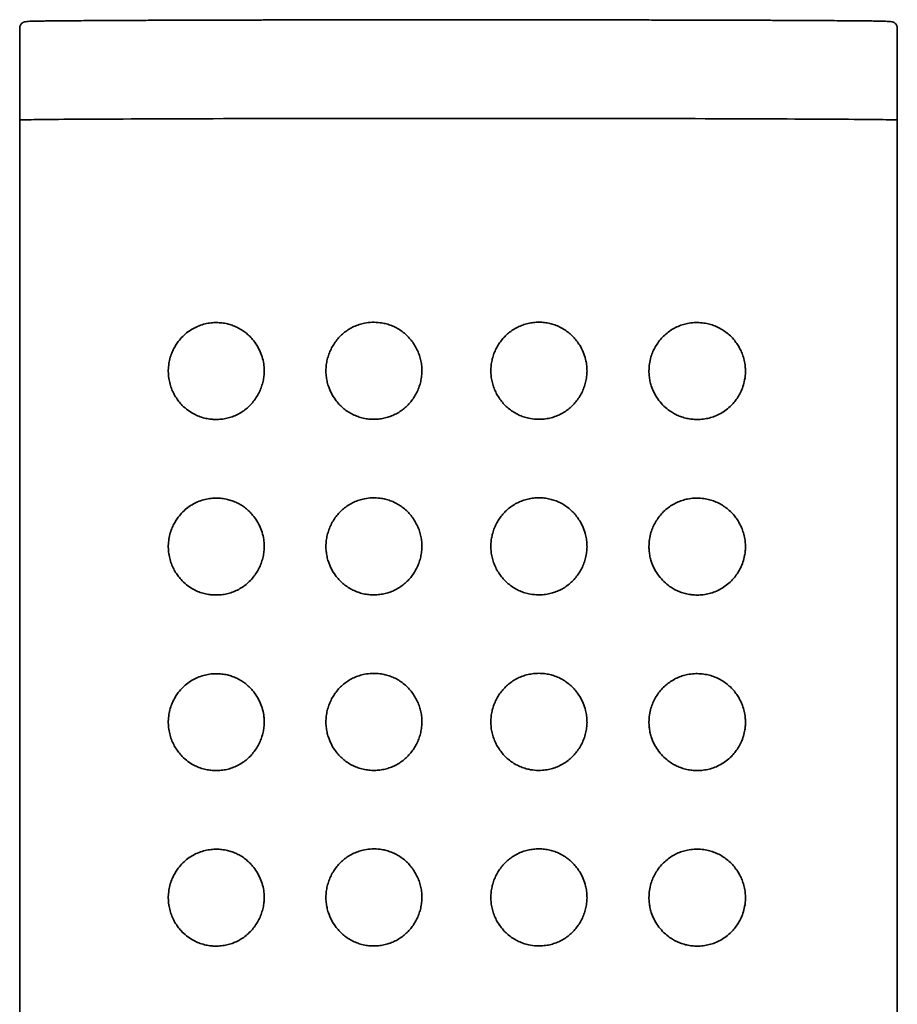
# Model space of a CAD drawing. Header units: millimetres. Extents: x 8 to 956, y 12 to 1992.
# Tile 25 of 26: x 552 to 577, y 1964 to 1992. Entities that reach past the tile are written whole.
import ezdxf

# ---------------------------------------------------------------- set-up
doc = ezdxf.new("R2010")
doc.units = ezdxf.units.MM

msp = doc.modelspace()

# ---------------------------------------------------------------- linework, layer by layer
at = {"color": 7, "linetype": 'Continuous', "lineweight": 35}
for p, q in [((564.119, 1991.846), (563.981, 1991.846)), ((564.119, 1991.846), (564.064, 1991.846)), ((551.68, 1991.6), (551.68, 1989.606)), ((576.68, 1989.606), (576.68, 1991.6)), ((551.68, 1989.6), (551.68, 1988.987)), ((551.68, 1989.6), (551.68, 1805)), ((576.68, 1988.987), (576.68, 1989.6)), ((576.68, 1805), (576.68, 1989.6)), ((576.679, 1988.987), (576.68, 1988.987))]:
    msp.add_line(p, q, dxfattribs=at)
at = {"color": 7, "linetype": 'Continuous', "lineweight": 35, "flags": 128}
msp.add_lwpolyline([(551.68, 1988.987), (551.68, 1988.987), (551.688, 1988.988), (551.705, 1988.99), (551.732, 1988.991), (551.769, 1988.992), (551.815, 1988.994), (551.871, 1988.995), (551.935, 1988.996), (552.01, 1988.998), (552.093, 1988.999), (552.186, 1989), (552.288, 1989.001), (552.4, 1989.003), (552.52, 1989.004), (552.649, 1989.005), (552.787, 1989.006), (552.934, 1989.008), (553.089, 1989.009), (553.253, 1989.01), (553.425, 1989.011), (553.606, 1989.012), (553.794, 1989.013), (553.991, 1989.014), (554.195, 1989.015), (554.407, 1989.016), (554.626, 1989.017), (554.853, 1989.018), (555.087, 1989.019), (555.328, 1989.02), (555.576, 1989.021), (555.83, 1989.022), (556.091, 1989.023), (556.357, 1989.024), (556.63, 1989.025), (556.909, 1989.025), (557.193, 1989.026), (557.483, 1989.027), (557.777, 1989.028), (558.077, 1989.028), (558.381, 1989.029), (558.69, 1989.029), (559.003, 1989.03), (559.32, 1989.031), (559.64, 1989.031), (559.964, 1989.031), (560.292, 1989.032), (560.622, 1989.032), (560.955, 1989.033), (561.29, 1989.033), (561.628, 1989.033), (561.968, 1989.034), (562.309, 1989.034), (562.652, 1989.034), (562.996, 1989.034), (563.34, 1989.034), (563.686, 1989.034), (564.032, 1989.034), (564.378, 1989.034), (564.724, 1989.034), (565.069, 1989.034), (565.414, 1989.034), (565.758, 1989.034), (566.1, 1989.034), (566.441, 1989.033), (566.781, 1989.033), (567.118, 1989.033), (567.453, 1989.033), (567.786, 1989.032), (568.116, 1989.032), (568.442, 1989.031), (568.766, 1989.031), (569.086, 1989.03), (569.402, 1989.03), (569.715, 1989.029), (570.023, 1989.029), (570.326, 1989.028), (570.625, 1989.027), (570.919, 1989.027), (571.208, 1989.026), (571.491, 1989.025), (571.769, 1989.025), (572.041, 1989.024), (572.307, 1989.023), (572.567, 1989.022), (572.82, 1989.021), (573.067, 1989.02), (573.307, 1989.019), (573.539, 1989.018), (573.765, 1989.017), (573.984, 1989.016), (574.194, 1989.015), (574.398, 1989.014), (574.593, 1989.013), (574.78, 1989.012), (574.96, 1989.011), (575.131, 1989.01), (575.293, 1989.009), (575.447, 1989.007), (575.593, 1989.006), (575.729, 1989.005), (575.857, 1989.004), (575.976, 1989.002), (576.086, 1989.001), (576.187, 1989), (576.278, 1988.999), (576.361, 1988.997), (576.434, 1988.996), (576.497, 1988.995), (576.551, 1988.994), (576.596, 1988.992), (576.631, 1988.991), (576.657, 1988.99), (576.673, 1988.988), (576.679, 1988.987)], dxfattribs=at)
at = {"color": 7, "linetype": 'Continuous', "lineweight": 35}
for points, knots in [([(563.981, 1991.842), (563.829, 1991.842), (563.534, 1991.842), (563.101, 1991.842), (562.691, 1991.841), (562.302, 1991.841), (561.936, 1991.841), (561.573, 1991.841), (561.217, 1991.84), (560.87, 1991.84), (560.553, 1991.84), (560.279, 1991.839), (560.043, 1991.839), (559.842, 1991.839), (559.653, 1991.839), (559.469, 1991.838), (559.286, 1991.838), (559.019, 1991.838), (558.67, 1991.837), (558.2, 1991.836), (557.694, 1991.835), (557.16, 1991.833), (556.644, 1991.832), (556.147, 1991.831), (555.673, 1991.829), (555.221, 1991.827), (554.793, 1991.825), (554.39, 1991.823), (554.014, 1991.821), (553.665, 1991.819), (553.344, 1991.817), (553.051, 1991.815), (552.787, 1991.813), (552.562, 1991.811), (552.371, 1991.808), (552.212, 1991.806), (552.081, 1991.804), (551.969, 1991.8), (551.88, 1991.794), (551.827, 1991.786), (551.802, 1991.78), (551.788, 1991.774), (551.769, 1991.765), (551.748, 1991.75), (551.725, 1991.728), (551.704, 1991.696), (551.684, 1991.654), (551.681, 1991.617), (551.679, 1991.599)], [0, 0, 0, 0, 0.023568, 0.046067, 0.067496, 0.087857, 0.107149, 0.125372, 0.145478, 0.164099, 0.181236, 0.196888, 0.209005, 0.220053, 0.230319, 0.240593, 0.250922, 0.261307, 0.286002, 0.311003, 0.343927, 0.377121, 0.410315, 0.443508, 0.476702, 0.509895, 0.543089, 0.576282, 0.609476, 0.642671, 0.675866, 0.709061, 0.742379, 0.776242, 0.80635, 0.836903, 0.867788, 0.898503, 0.929004, 0.95931, 0.966847, 0.973812, 0.97992, 0.985208, 0.989736, 0.993596, 0.996941, 1, 1, 1, 1]), ([(564.064, 1991.846), (564.059, 1991.846), (564.032, 1991.846), (564.004, 1991.846), (563.981, 1991.846)], [0, 0, 0, 0, 0.163477, 1, 1, 1, 1]), ([(576.68, 1991.599), (576.679, 1991.608), (576.679, 1991.626), (576.671, 1991.661), (576.656, 1991.697), (576.633, 1991.728), (576.608, 1991.752), (576.583, 1991.768), (576.56, 1991.778), (576.544, 1991.782), (576.507, 1991.789), (576.446, 1991.796), (576.347, 1991.801), (576.23, 1991.805), (576.089, 1991.807), (575.915, 1991.809), (575.709, 1991.812), (575.469, 1991.814), (575.193, 1991.816), (574.889, 1991.818), (574.556, 1991.82), (574.196, 1991.822), (573.809, 1991.824), (573.396, 1991.826), (572.958, 1991.828), (572.497, 1991.83), (572.013, 1991.831), (571.508, 1991.833), (570.984, 1991.834), (570.443, 1991.835), (569.893, 1991.836), (569.339, 1991.838), (568.896, 1991.838), (568.564, 1991.839), (568.342, 1991.839), (568.106, 1991.839), (567.844, 1991.84), (567.551, 1991.84), (567.226, 1991.84), (566.87, 1991.841), (566.482, 1991.841), (566.065, 1991.841), (565.619, 1991.841), (565.146, 1991.842), (564.642, 1991.842), (564.297, 1991.842), (564.119, 1991.842)], [0, 0, 0, 0, 0.0015069, 0.0030767, 0.0065627, 0.0107381, 0.0157591, 0.0232152, 0.0321734, 0.0425333, 0.053062, 0.08548, 0.1135794, 0.1408963, 0.1724566, 0.20343, 0.233941, 0.2673602, 0.3002415, 0.3330015, 0.3657611, 0.3985203, 0.4312791, 0.4640375, 0.4967957, 0.5295538, 0.5623121, 0.5950705, 0.6278291, 0.6605878, 0.6930804, 0.7244289, 0.755288, 0.7672782, 0.7791928, 0.791713, 0.8056954, 0.8214371, 0.8386975, 0.8574764, 0.8777739, 0.8995899, 0.9224946, 0.9468644, 0.9726994, 1, 1, 1, 1]), ([(557.192, 1980.461), (557.148, 1980.465), (557.05, 1980.474), (556.901, 1980.507), (556.747, 1980.56), (556.588, 1980.639), (556.427, 1980.748), (556.289, 1980.878), (556.182, 1981.009), (556.101, 1981.133), (556.03, 1981.271), (555.972, 1981.424), (555.93, 1981.594), (555.91, 1981.775), (555.914, 1981.961), (555.944, 1982.143), (555.992, 1982.305), (556.053, 1982.446), (556.12, 1982.568), (556.209, 1982.698), (556.325, 1982.83), (556.47, 1982.955), (556.625, 1983.055), (556.789, 1983.131), (556.958, 1983.184), (557.124, 1983.213), (557.286, 1983.221), (557.441, 1983.212), (557.59, 1983.186), (557.732, 1983.145), (557.866, 1983.089), (557.993, 1983.02), (558.111, 1982.938), (558.218, 1982.845), (558.33, 1982.726), (558.439, 1982.575), (558.535, 1982.392), (558.603, 1982.197), (558.638, 1982.012), (558.647, 1981.844), (558.639, 1981.696), (558.615, 1981.545), (558.572, 1981.394), (558.512, 1981.246), (558.434, 1981.102), (558.337, 1980.966), (558.223, 1980.839), (558.095, 1980.729), (557.956, 1980.636), (557.808, 1980.563), (557.656, 1980.509), (557.501, 1980.474), (557.346, 1980.457), (557.244, 1980.46), (557.192, 1980.461)], [0, 0, 0, 0, 0.016841, 0.037532, 0.058272, 0.078956, 0.10493, 0.130894, 0.147965, 0.16508, 0.182133, 0.200452, 0.218759, 0.238285, 0.257807, 0.277249, 0.296706, 0.31242, 0.328188, 0.343919, 0.367219, 0.390629, 0.413956, 0.436452, 0.459019, 0.481521, 0.500898, 0.520317, 0.539686, 0.557021, 0.574395, 0.59172, 0.607903, 0.624127, 0.640305, 0.662725, 0.685139, 0.706886, 0.728625, 0.744212, 0.759858, 0.775447, 0.792417, 0.809458, 0.826438, 0.845366, 0.864373, 0.883309, 0.90278, 0.922326, 0.941813, 0.961188, 0.980615, 1, 1, 1, 1]), ([(561.749, 1980.463), (561.695, 1980.466), (561.587, 1980.471), (561.43, 1980.502), (561.279, 1980.55), (561.138, 1980.614), (561.005, 1980.694), (560.882, 1980.788), (560.771, 1980.896), (560.659, 1981.033), (560.554, 1981.203), (560.477, 1981.385), (560.431, 1981.554), (560.408, 1981.702), (560.4, 1981.855), (560.41, 1982.011), (560.439, 1982.168), (560.484, 1982.319), (560.546, 1982.464), (560.623, 1982.599), (560.713, 1982.726), (560.817, 1982.841), (560.933, 1982.943), (561.061, 1983.033), (561.199, 1983.106), (561.346, 1983.163), (561.52, 1983.209), (561.722, 1983.232), (561.923, 1983.223), (562.095, 1983.191), (562.238, 1983.148), (562.378, 1983.089), (562.512, 1983.011), (562.639, 1982.917), (562.754, 1982.81), (562.855, 1982.69), (562.942, 1982.56), (563.014, 1982.422), (563.07, 1982.278), (563.11, 1982.129), (563.134, 1981.975), (563.139, 1981.818), (563.127, 1981.66), (563.097, 1981.505), (563.049, 1981.356), (562.986, 1981.214), (562.909, 1981.081), (562.819, 1980.958), (562.718, 1980.847), (562.604, 1980.747), (562.478, 1980.659), (562.343, 1980.586), (562.2, 1980.529), (562.052, 1980.49), (561.901, 1980.466), (561.8, 1980.464), (561.749, 1980.463)], [0, 0, 0, 0, 0.019006, 0.038012, 0.056208, 0.074462, 0.092656, 0.110725, 0.128851, 0.146922, 0.172508, 0.19809, 0.215282, 0.232528, 0.249716, 0.267915, 0.286181, 0.304385, 0.322411, 0.340496, 0.358525, 0.376575, 0.394681, 0.412729, 0.43117, 0.449674, 0.468118, 0.494474, 0.520828, 0.538129, 0.555481, 0.572778, 0.59089, 0.609067, 0.627183, 0.645076, 0.663025, 0.68092, 0.698547, 0.716227, 0.733851, 0.751996, 0.770204, 0.78835, 0.806125, 0.823955, 0.841731, 0.858978, 0.876275, 0.893518, 0.911261, 0.929064, 0.946807, 0.964518, 0.982285, 1, 1, 1, 1]), ([(565.1, 1981.846), (565.102, 1981.897), (565.105, 1981.999), (565.132, 1982.15), (565.174, 1982.299), (565.234, 1982.444), (565.307, 1982.579), (565.394, 1982.705), (565.493, 1982.818), (565.604, 1982.922), (565.729, 1983.013), (565.864, 1983.091), (566.008, 1983.152), (566.159, 1983.196), (566.315, 1983.223), (566.471, 1983.231), (566.626, 1983.222), (566.778, 1983.196), (566.927, 1983.153), (567.07, 1983.092), (567.207, 1983.014), (567.333, 1982.922), (567.447, 1982.817), (567.547, 1982.7), (567.647, 1982.556), (567.737, 1982.38), (567.799, 1982.193), (567.831, 1982.022), (567.843, 1981.87), (567.837, 1981.715), (567.813, 1981.559), (567.77, 1981.404), (567.711, 1981.256), (567.636, 1981.118), (567.548, 1980.99), (567.446, 1980.872), (567.331, 1980.767), (567.206, 1980.675), (567.071, 1980.598), (566.928, 1980.538), (566.778, 1980.495), (566.602, 1980.465), (566.401, 1980.459), (566.202, 1980.485), (566.032, 1980.532), (565.891, 1980.589), (565.754, 1980.662), (565.626, 1980.752), (565.508, 1980.858), (565.403, 1980.976), (565.313, 1981.104), (565.237, 1981.241), (565.177, 1981.385), (565.133, 1981.536), (565.106, 1981.69), (565.102, 1981.794), (565.1, 1981.846)], [0, 0, 0, 0, 0.017458, 0.034916, 0.05278, 0.0707, 0.088567, 0.10582, 0.123122, 0.140372, 0.158309, 0.176307, 0.194244, 0.212511, 0.230842, 0.249115, 0.267085, 0.285109, 0.303077, 0.321463, 0.339911, 0.358297, 0.376146, 0.394049, 0.411899, 0.437086, 0.462265, 0.47966, 0.497112, 0.514504, 0.532911, 0.551389, 0.569804, 0.587854, 0.605959, 0.624009, 0.642148, 0.660345, 0.678482, 0.696666, 0.714909, 0.733095, 0.759136, 0.785173, 0.802748, 0.820379, 0.837951, 0.85614, 0.874393, 0.892587, 0.910461, 0.928389, 0.946263, 0.964157, 0.982109, 1, 1, 1, 1]), ([(569.604, 1981.842), (569.607, 1981.909), (569.613, 1982.044), (569.656, 1982.228), (569.717, 1982.393), (569.79, 1982.537), (569.881, 1982.676), (569.991, 1982.805), (570.118, 1982.922), (570.256, 1983.02), (570.401, 1983.098), (570.552, 1983.156), (570.716, 1983.198), (570.891, 1983.221), (571.074, 1983.219), (571.247, 1983.196), (571.409, 1983.153), (571.558, 1983.094), (571.7, 1983.017), (571.832, 1982.923), (571.955, 1982.813), (572.059, 1982.693), (572.144, 1982.569), (572.214, 1982.445), (572.274, 1982.305), (572.321, 1982.148), (572.348, 1981.991), (572.356, 1981.845), (572.351, 1981.713), (572.33, 1981.561), (572.286, 1981.395), (572.218, 1981.232), (572.138, 1981.09), (572.051, 1980.969), (571.943, 1980.848), (571.811, 1980.731), (571.652, 1980.627), (571.488, 1980.55), (571.32, 1980.497), (571.152, 1980.465), (570.988, 1980.455), (570.831, 1980.464), (570.682, 1980.488), (570.538, 1980.528), (570.401, 1980.583), (570.273, 1980.652), (570.135, 1980.746), (569.992, 1980.874), (569.857, 1981.038), (569.748, 1981.22), (569.675, 1981.395), (569.632, 1981.556), (569.609, 1981.698), (569.606, 1981.794), (569.604, 1981.842)], [0, 0, 0, 0, 0.021198, 0.042401, 0.059737, 0.077143, 0.094488, 0.113877, 0.133348, 0.152747, 0.17203, 0.19138, 0.210678, 0.23358, 0.256562, 0.279475, 0.299672, 0.319916, 0.340107, 0.36011, 0.380168, 0.400156, 0.416231, 0.432347, 0.448405, 0.466764, 0.485112, 0.498955, 0.512857, 0.526704, 0.547336, 0.567987, 0.585236, 0.602544, 0.619811, 0.643311, 0.666911, 0.690432, 0.712008, 0.733644, 0.755221, 0.773785, 0.792388, 0.810943, 0.827952, 0.845001, 0.862001, 0.885775, 0.909543, 0.932121, 0.954691, 0.969779, 0.984916, 1, 1, 1, 1]), ([(557.192, 1975.461), (557.148, 1975.465), (557.05, 1975.474), (556.901, 1975.507), (556.747, 1975.56), (556.588, 1975.639), (556.427, 1975.748), (556.289, 1975.878), (556.182, 1976.009), (556.101, 1976.133), (556.03, 1976.271), (555.972, 1976.424), (555.93, 1976.594), (555.91, 1976.775), (555.914, 1976.961), (555.944, 1977.143), (555.992, 1977.305), (556.053, 1977.446), (556.12, 1977.568), (556.209, 1977.698), (556.325, 1977.83), (556.47, 1977.955), (556.625, 1978.055), (556.789, 1978.131), (556.958, 1978.184), (557.124, 1978.213), (557.286, 1978.221), (557.441, 1978.212), (557.59, 1978.186), (557.732, 1978.145), (557.866, 1978.09), (557.993, 1978.02), (558.111, 1977.938), (558.218, 1977.845), (558.33, 1977.726), (558.439, 1977.575), (558.535, 1977.392), (558.603, 1977.197), (558.638, 1977.012), (558.647, 1976.844), (558.639, 1976.696), (558.615, 1976.545), (558.572, 1976.394), (558.512, 1976.246), (558.434, 1976.102), (558.337, 1975.966), (558.223, 1975.839), (558.095, 1975.729), (557.956, 1975.637), (557.808, 1975.563), (557.656, 1975.509), (557.501, 1975.474), (557.346, 1975.457), (557.244, 1975.46), (557.192, 1975.461)], [0, 0, 0, 0, 0.016841, 0.037532, 0.058272, 0.078956, 0.10493, 0.130894, 0.147965, 0.16508, 0.182133, 0.200452, 0.218759, 0.238285, 0.257807, 0.277249, 0.296706, 0.31242, 0.328188, 0.343919, 0.367219, 0.390629, 0.413956, 0.436452, 0.459019, 0.481521, 0.500898, 0.520317, 0.539686, 0.557021, 0.574395, 0.59172, 0.607903, 0.624127, 0.640305, 0.662725, 0.685139, 0.706886, 0.728625, 0.744212, 0.759858, 0.775447, 0.792417, 0.809458, 0.826438, 0.845366, 0.864373, 0.883309, 0.90278, 0.922326, 0.941813, 0.961188, 0.980615, 1, 1, 1, 1]), ([(561.749, 1975.463), (561.695, 1975.466), (561.587, 1975.471), (561.43, 1975.502), (561.279, 1975.55), (561.138, 1975.614), (561.005, 1975.694), (560.882, 1975.789), (560.771, 1975.897), (560.659, 1976.033), (560.554, 1976.203), (560.477, 1976.385), (560.431, 1976.554), (560.408, 1976.702), (560.4, 1976.855), (560.41, 1977.011), (560.439, 1977.168), (560.484, 1977.319), (560.546, 1977.464), (560.623, 1977.6), (560.713, 1977.726), (560.817, 1977.841), (560.933, 1977.943), (561.061, 1978.033), (561.199, 1978.106), (561.346, 1978.163), (561.52, 1978.209), (561.722, 1978.232), (561.923, 1978.223), (562.095, 1978.191), (562.238, 1978.148), (562.378, 1978.089), (562.512, 1978.011), (562.639, 1977.917), (562.754, 1977.81), (562.855, 1977.69), (562.942, 1977.56), (563.014, 1977.422), (563.07, 1977.278), (563.11, 1977.129), (563.134, 1976.975), (563.139, 1976.818), (563.127, 1976.66), (563.097, 1976.505), (563.049, 1976.356), (562.986, 1976.214), (562.909, 1976.081), (562.819, 1975.958), (562.718, 1975.847), (562.604, 1975.747), (562.478, 1975.659), (562.343, 1975.586), (562.2, 1975.529), (562.052, 1975.49), (561.901, 1975.466), (561.8, 1975.464), (561.749, 1975.463)], [0, 0, 0, 0, 0.019006, 0.038012, 0.056208, 0.074462, 0.092656, 0.110725, 0.128851, 0.146922, 0.172508, 0.19809, 0.215282, 0.232528, 0.249716, 0.267915, 0.286181, 0.304385, 0.322411, 0.340496, 0.358525, 0.376575, 0.394681, 0.412729, 0.43117, 0.449674, 0.468118, 0.494474, 0.520828, 0.538129, 0.555481, 0.572778, 0.59089, 0.609067, 0.627183, 0.645076, 0.663025, 0.68092, 0.698547, 0.716227, 0.733851, 0.751996, 0.770204, 0.78835, 0.806125, 0.823955, 0.841731, 0.858978, 0.876275, 0.893518, 0.911261, 0.929064, 0.946807, 0.964518, 0.982285, 1, 1, 1, 1]), ([(565.1, 1976.846), (565.102, 1976.897), (565.105, 1976.999), (565.132, 1977.15), (565.174, 1977.299), (565.234, 1977.444), (565.307, 1977.579), (565.394, 1977.705), (565.493, 1977.818), (565.604, 1977.922), (565.729, 1978.013), (565.864, 1978.091), (566.008, 1978.152), (566.159, 1978.196), (566.315, 1978.223), (566.471, 1978.231), (566.626, 1978.222), (566.778, 1978.196), (566.927, 1978.153), (567.07, 1978.092), (567.207, 1978.014), (567.333, 1977.922), (567.447, 1977.817), (567.547, 1977.7), (567.647, 1977.556), (567.737, 1977.38), (567.799, 1977.193), (567.831, 1977.022), (567.843, 1976.87), (567.837, 1976.715), (567.813, 1976.559), (567.77, 1976.404), (567.711, 1976.256), (567.636, 1976.118), (567.548, 1975.99), (567.446, 1975.872), (567.331, 1975.767), (567.206, 1975.675), (567.071, 1975.598), (566.928, 1975.538), (566.778, 1975.495), (566.602, 1975.465), (566.401, 1975.459), (566.202, 1975.485), (566.032, 1975.532), (565.891, 1975.589), (565.754, 1975.662), (565.626, 1975.752), (565.508, 1975.858), (565.403, 1975.976), (565.313, 1976.105), (565.237, 1976.241), (565.177, 1976.386), (565.133, 1976.536), (565.106, 1976.69), (565.102, 1976.794), (565.1, 1976.846)], [0, 0, 0, 0, 0.0174578, 0.0349161, 0.05278, 0.0707005, 0.0885665, 0.1058198, 0.1231225, 0.1403721, 0.1583088, 0.1763072, 0.1942436, 0.2125112, 0.2308421, 0.2491148, 0.2670845, 0.285109, 0.3030772, 0.3214631, 0.3399106, 0.3582971, 0.3761459, 0.3940492, 0.4118994, 0.4370859, 0.4622651, 0.4796596, 0.4971122, 0.5145041, 0.5329114, 0.551389, 0.5698045, 0.5878536, 0.6059587, 0.624009, 0.6421484, 0.6603451, 0.6784822, 0.6966659, 0.7149092, 0.7330953, 0.7591359, 0.7851729, 0.802748, 0.8203789, 0.8379509, 0.8561398, 0.8743933, 0.8925869, 0.9104606, 0.9283894, 0.9462631, 0.9641574, 0.9821085, 1, 1, 1, 1]), ([(569.604, 1976.842), (569.607, 1976.909), (569.613, 1977.044), (569.656, 1977.228), (569.717, 1977.393), (569.79, 1977.537), (569.881, 1977.676), (569.991, 1977.805), (570.118, 1977.922), (570.256, 1978.02), (570.401, 1978.098), (570.552, 1978.156), (570.716, 1978.199), (570.891, 1978.221), (571.074, 1978.219), (571.247, 1978.196), (571.409, 1978.153), (571.558, 1978.094), (571.7, 1978.017), (571.832, 1977.923), (571.955, 1977.813), (572.059, 1977.693), (572.144, 1977.57), (572.214, 1977.445), (572.274, 1977.305), (572.321, 1977.148), (572.348, 1976.991), (572.356, 1976.845), (572.351, 1976.713), (572.33, 1976.561), (572.286, 1976.395), (572.218, 1976.232), (572.138, 1976.09), (572.051, 1975.969), (571.943, 1975.848), (571.811, 1975.731), (571.652, 1975.627), (571.488, 1975.55), (571.32, 1975.497), (571.152, 1975.465), (570.988, 1975.455), (570.831, 1975.464), (570.682, 1975.488), (570.538, 1975.528), (570.401, 1975.583), (570.273, 1975.652), (570.135, 1975.746), (569.992, 1975.874), (569.857, 1976.038), (569.748, 1976.22), (569.675, 1976.395), (569.632, 1976.556), (569.609, 1976.698), (569.606, 1976.794), (569.604, 1976.842)], [0, 0, 0, 0, 0.021198, 0.042401, 0.059737, 0.077143, 0.094488, 0.113877, 0.133348, 0.152747, 0.17203, 0.19138, 0.210678, 0.23358, 0.256562, 0.279475, 0.299672, 0.319916, 0.340107, 0.36011, 0.380168, 0.400156, 0.416231, 0.432347, 0.448405, 0.466764, 0.485112, 0.498955, 0.512857, 0.526704, 0.547336, 0.567987, 0.585236, 0.602544, 0.619811, 0.643311, 0.666911, 0.690432, 0.712008, 0.733644, 0.755221, 0.773785, 0.792388, 0.810943, 0.827952, 0.845001, 0.862001, 0.885775, 0.909543, 0.932121, 0.954691, 0.969779, 0.984916, 1, 1, 1, 1]), ([(557.192, 1970.461), (557.148, 1970.465), (557.05, 1970.474), (556.901, 1970.507), (556.747, 1970.56), (556.588, 1970.639), (556.427, 1970.748), (556.289, 1970.878), (556.182, 1971.009), (556.101, 1971.133), (556.03, 1971.271), (555.972, 1971.424), (555.93, 1971.594), (555.91, 1971.775), (555.914, 1971.961), (555.944, 1972.143), (555.992, 1972.305), (556.053, 1972.447), (556.12, 1972.568), (556.209, 1972.698), (556.325, 1972.83), (556.47, 1972.955), (556.625, 1973.055), (556.789, 1973.131), (556.958, 1973.184), (557.124, 1973.213), (557.286, 1973.221), (557.441, 1973.212), (557.59, 1973.186), (557.732, 1973.145), (557.866, 1973.09), (557.993, 1973.02), (558.111, 1972.938), (558.218, 1972.845), (558.33, 1972.726), (558.439, 1972.575), (558.535, 1972.392), (558.603, 1972.197), (558.638, 1972.013), (558.647, 1971.844), (558.639, 1971.696), (558.615, 1971.545), (558.572, 1971.394), (558.512, 1971.246), (558.434, 1971.102), (558.337, 1970.966), (558.223, 1970.839), (558.095, 1970.729), (557.956, 1970.637), (557.808, 1970.563), (557.656, 1970.509), (557.501, 1970.474), (557.346, 1970.457), (557.244, 1970.46), (557.192, 1970.461)], [0, 0, 0, 0, 0.0168413, 0.0375316, 0.0582716, 0.0789556, 0.10493, 0.1308935, 0.1479651, 0.1650799, 0.1821329, 0.2004524, 0.2187592, 0.2382853, 0.2578071, 0.2772489, 0.2967058, 0.3124195, 0.3281881, 0.3439189, 0.3672186, 0.3906288, 0.4139559, 0.436452, 0.4590186, 0.4815209, 0.500898, 0.5203167, 0.5396857, 0.557021, 0.5743951, 0.5917203, 0.6079028, 0.6241274, 0.6403046, 0.6627251, 0.685139, 0.7068856, 0.7286252, 0.7442122, 0.7598577, 0.7754467, 0.7924174, 0.8094578, 0.8264382, 0.8453657, 0.8643732, 0.8833092, 0.9027803, 0.9223261, 0.9418131, 0.961188, 0.980615, 1, 1, 1, 1]), ([(561.749, 1970.463), (561.695, 1970.466), (561.587, 1970.471), (561.43, 1970.502), (561.279, 1970.55), (561.138, 1970.614), (561.005, 1970.694), (560.882, 1970.789), (560.771, 1970.897), (560.659, 1971.033), (560.554, 1971.203), (560.477, 1971.386), (560.431, 1971.554), (560.408, 1971.702), (560.4, 1971.855), (560.41, 1972.011), (560.439, 1972.168), (560.484, 1972.319), (560.546, 1972.464), (560.623, 1972.6), (560.713, 1972.726), (560.817, 1972.841), (560.933, 1972.944), (561.061, 1973.033), (561.199, 1973.106), (561.346, 1973.164), (561.52, 1973.209), (561.722, 1973.232), (561.923, 1973.223), (562.095, 1973.191), (562.238, 1973.148), (562.378, 1973.089), (562.512, 1973.011), (562.639, 1972.917), (562.754, 1972.81), (562.855, 1972.69), (562.942, 1972.56), (563.014, 1972.422), (563.07, 1972.278), (563.11, 1972.129), (563.134, 1971.975), (563.139, 1971.818), (563.127, 1971.66), (563.097, 1971.505), (563.049, 1971.356), (562.986, 1971.214), (562.909, 1971.081), (562.819, 1970.958), (562.718, 1970.847), (562.604, 1970.747), (562.478, 1970.659), (562.343, 1970.586), (562.2, 1970.529), (562.052, 1970.49), (561.901, 1970.466), (561.8, 1970.464), (561.749, 1970.463)], [0, 0, 0, 0, 0.019006, 0.038012, 0.056208, 0.074462, 0.092656, 0.110725, 0.128851, 0.146922, 0.172508, 0.19809, 0.215282, 0.232528, 0.249716, 0.267915, 0.286181, 0.304385, 0.322411, 0.340496, 0.358525, 0.376575, 0.394681, 0.412729, 0.43117, 0.449674, 0.468118, 0.494474, 0.520828, 0.538129, 0.555481, 0.572778, 0.59089, 0.609067, 0.627183, 0.645076, 0.663025, 0.68092, 0.698547, 0.716227, 0.733851, 0.751996, 0.770204, 0.78835, 0.806125, 0.823955, 0.841731, 0.858978, 0.876275, 0.893518, 0.911261, 0.929064, 0.946807, 0.964518, 0.982285, 1, 1, 1, 1]), ([(565.1, 1971.846), (565.102, 1971.897), (565.105, 1971.999), (565.132, 1972.15), (565.174, 1972.299), (565.234, 1972.444), (565.307, 1972.579), (565.394, 1972.705), (565.493, 1972.818), (565.604, 1972.922), (565.729, 1973.013), (565.864, 1973.091), (566.008, 1973.152), (566.159, 1973.196), (566.315, 1973.223), (566.471, 1973.231), (566.626, 1973.222), (566.778, 1973.196), (566.927, 1973.153), (567.07, 1973.092), (567.207, 1973.014), (567.333, 1972.922), (567.447, 1972.817), (567.547, 1972.7), (567.647, 1972.556), (567.737, 1972.38), (567.799, 1972.193), (567.831, 1972.022), (567.843, 1971.87), (567.837, 1971.715), (567.813, 1971.559), (567.77, 1971.404), (567.711, 1971.256), (567.636, 1971.118), (567.548, 1970.99), (567.446, 1970.872), (567.331, 1970.767), (567.206, 1970.675), (567.071, 1970.598), (566.928, 1970.538), (566.778, 1970.495), (566.602, 1970.465), (566.401, 1970.459), (566.202, 1970.485), (566.032, 1970.532), (565.891, 1970.589), (565.754, 1970.662), (565.626, 1970.752), (565.508, 1970.858), (565.403, 1970.976), (565.313, 1971.105), (565.237, 1971.241), (565.177, 1971.386), (565.133, 1971.536), (565.106, 1971.69), (565.102, 1971.794), (565.1, 1971.846)], [0, 0, 0, 0, 0.017458, 0.034916, 0.05278, 0.0707, 0.088567, 0.10582, 0.123122, 0.140372, 0.158309, 0.176307, 0.194244, 0.212511, 0.230842, 0.249115, 0.267085, 0.285109, 0.303077, 0.321463, 0.339911, 0.358297, 0.376146, 0.394049, 0.411899, 0.437086, 0.462265, 0.47966, 0.497112, 0.514504, 0.532911, 0.551389, 0.569804, 0.587854, 0.605959, 0.624009, 0.642148, 0.660345, 0.678482, 0.696666, 0.714909, 0.733095, 0.759136, 0.785173, 0.802748, 0.820379, 0.837951, 0.85614, 0.874393, 0.892587, 0.910461, 0.928389, 0.946263, 0.964157, 0.982109, 1, 1, 1, 1]), ([(569.604, 1971.842), (569.607, 1971.909), (569.613, 1972.044), (569.656, 1972.229), (569.717, 1972.393), (569.79, 1972.537), (569.881, 1972.676), (569.991, 1972.805), (570.118, 1972.922), (570.256, 1973.02), (570.401, 1973.098), (570.552, 1973.156), (570.716, 1973.199), (570.891, 1973.221), (571.074, 1973.22), (571.247, 1973.196), (571.409, 1973.153), (571.558, 1973.094), (571.7, 1973.017), (571.832, 1972.923), (571.955, 1972.813), (572.059, 1972.693), (572.144, 1972.57), (572.214, 1972.445), (572.274, 1972.305), (572.321, 1972.148), (572.348, 1971.991), (572.356, 1971.845), (572.351, 1971.713), (572.33, 1971.561), (572.286, 1971.395), (572.218, 1971.232), (572.138, 1971.09), (572.051, 1970.969), (571.943, 1970.848), (571.811, 1970.731), (571.652, 1970.628), (571.488, 1970.55), (571.32, 1970.497), (571.152, 1970.466), (570.988, 1970.456), (570.831, 1970.464), (570.682, 1970.488), (570.538, 1970.528), (570.401, 1970.584), (570.273, 1970.652), (570.135, 1970.746), (569.992, 1970.874), (569.857, 1971.038), (569.748, 1971.22), (569.675, 1971.395), (569.632, 1971.556), (569.609, 1971.698), (569.606, 1971.794), (569.604, 1971.842)], [0, 0, 0, 0, 0.021198, 0.042401, 0.059737, 0.077143, 0.094488, 0.113877, 0.133348, 0.152747, 0.17203, 0.19138, 0.210678, 0.23358, 0.256562, 0.279475, 0.299672, 0.319916, 0.340107, 0.36011, 0.380168, 0.400156, 0.416231, 0.432347, 0.448405, 0.466764, 0.485112, 0.498955, 0.512857, 0.526704, 0.547336, 0.567987, 0.585236, 0.602544, 0.619811, 0.643311, 0.666911, 0.690432, 0.712008, 0.733644, 0.755221, 0.773785, 0.792388, 0.810943, 0.827952, 0.845001, 0.862001, 0.885775, 0.909543, 0.932121, 0.954691, 0.969779, 0.984916, 1, 1, 1, 1]), ([(557.192, 1965.461), (557.148, 1965.465), (557.05, 1965.474), (556.901, 1965.507), (556.747, 1965.561), (556.588, 1965.639), (556.427, 1965.748), (556.289, 1965.878), (556.182, 1966.009), (556.101, 1966.133), (556.03, 1966.271), (555.972, 1966.424), (555.93, 1966.594), (555.91, 1966.775), (555.914, 1966.961), (555.944, 1967.143), (555.992, 1967.305), (556.053, 1967.447), (556.12, 1967.568), (556.209, 1967.699), (556.325, 1967.83), (556.47, 1967.955), (556.625, 1968.055), (556.789, 1968.131), (556.958, 1968.184), (557.124, 1968.213), (557.286, 1968.221), (557.441, 1968.212), (557.59, 1968.186), (557.732, 1968.145), (557.866, 1968.09), (557.993, 1968.021), (558.111, 1967.938), (558.218, 1967.845), (558.33, 1967.726), (558.439, 1967.575), (558.535, 1967.393), (558.603, 1967.197), (558.638, 1967.013), (558.647, 1966.844), (558.639, 1966.696), (558.615, 1966.545), (558.572, 1966.394), (558.512, 1966.246), (558.434, 1966.102), (558.337, 1965.966), (558.223, 1965.839), (558.095, 1965.729), (557.956, 1965.637), (557.808, 1965.563), (557.656, 1965.509), (557.501, 1965.475), (557.346, 1965.457), (557.244, 1965.46), (557.192, 1965.461)], [0, 0, 0, 0, 0.016841, 0.037532, 0.058272, 0.078956, 0.10493, 0.130894, 0.147965, 0.16508, 0.182133, 0.200452, 0.218759, 0.238285, 0.257807, 0.277249, 0.296706, 0.31242, 0.328188, 0.343919, 0.367219, 0.390629, 0.413956, 0.436452, 0.459019, 0.481521, 0.500898, 0.520317, 0.539686, 0.557021, 0.574395, 0.59172, 0.607903, 0.624127, 0.640305, 0.662725, 0.685139, 0.706886, 0.728625, 0.744212, 0.759858, 0.775447, 0.792417, 0.809458, 0.826438, 0.845366, 0.864373, 0.883309, 0.90278, 0.922326, 0.941813, 0.961188, 0.980615, 1, 1, 1, 1]), ([(561.749, 1965.463), (561.695, 1965.466), (561.587, 1965.471), (561.43, 1965.502), (561.279, 1965.55), (561.138, 1965.614), (561.005, 1965.694), (560.882, 1965.789), (560.771, 1965.897), (560.659, 1966.033), (560.554, 1966.203), (560.477, 1966.386), (560.431, 1966.554), (560.408, 1966.702), (560.4, 1966.855), (560.41, 1967.011), (560.439, 1967.168), (560.484, 1967.319), (560.546, 1967.464), (560.623, 1967.6), (560.713, 1967.726), (560.817, 1967.841), (560.933, 1967.944), (561.061, 1968.033), (561.199, 1968.106), (561.346, 1968.164), (561.52, 1968.209), (561.722, 1968.232), (561.923, 1968.223), (562.095, 1968.191), (562.238, 1968.148), (562.378, 1968.089), (562.512, 1968.011), (562.639, 1967.918), (562.754, 1967.81), (562.855, 1967.69), (562.942, 1967.56), (563.014, 1967.422), (563.07, 1967.278), (563.11, 1967.129), (563.134, 1966.975), (563.139, 1966.818), (563.127, 1966.66), (563.097, 1966.505), (563.049, 1966.356), (562.986, 1966.214), (562.909, 1966.081), (562.819, 1965.958), (562.718, 1965.847), (562.604, 1965.747), (562.478, 1965.659), (562.343, 1965.586), (562.2, 1965.53), (562.052, 1965.49), (561.901, 1965.466), (561.8, 1965.464), (561.749, 1965.463)], [0, 0, 0, 0, 0.019006, 0.038012, 0.056208, 0.074462, 0.092656, 0.110725, 0.128851, 0.146922, 0.172508, 0.19809, 0.215282, 0.232528, 0.249716, 0.267915, 0.286181, 0.304385, 0.322411, 0.340496, 0.358525, 0.376575, 0.394681, 0.412729, 0.43117, 0.449674, 0.468118, 0.494474, 0.520828, 0.538129, 0.555481, 0.572778, 0.59089, 0.609067, 0.627183, 0.645076, 0.663025, 0.68092, 0.698547, 0.716227, 0.733851, 0.751996, 0.770204, 0.78835, 0.806125, 0.823955, 0.841731, 0.858978, 0.876275, 0.893518, 0.911261, 0.929064, 0.946807, 0.964518, 0.982285, 1, 1, 1, 1]), ([(565.1, 1966.846), (565.102, 1966.897), (565.105, 1966.999), (565.132, 1967.15), (565.174, 1967.299), (565.234, 1967.444), (565.307, 1967.58), (565.394, 1967.705), (565.493, 1967.818), (565.604, 1967.922), (565.729, 1968.014), (565.864, 1968.091), (566.008, 1968.152), (566.159, 1968.196), (566.315, 1968.223), (566.471, 1968.231), (566.626, 1968.222), (566.778, 1968.196), (566.927, 1968.153), (567.07, 1968.092), (567.207, 1968.014), (567.333, 1967.922), (567.447, 1967.817), (567.547, 1967.7), (567.647, 1967.556), (567.737, 1967.38), (567.799, 1967.193), (567.831, 1967.022), (567.843, 1966.87), (567.837, 1966.715), (567.813, 1966.559), (567.77, 1966.404), (567.711, 1966.256), (567.636, 1966.118), (567.548, 1965.99), (567.446, 1965.872), (567.331, 1965.767), (567.206, 1965.675), (567.071, 1965.598), (566.928, 1965.538), (566.778, 1965.495), (566.602, 1965.465), (566.401, 1965.459), (566.202, 1965.485), (566.032, 1965.532), (565.891, 1965.589), (565.754, 1965.662), (565.626, 1965.752), (565.508, 1965.858), (565.403, 1965.976), (565.313, 1966.105), (565.237, 1966.241), (565.177, 1966.386), (565.133, 1966.536), (565.106, 1966.69), (565.102, 1966.794), (565.1, 1966.846)], [0, 0, 0, 0, 0.017458, 0.034916, 0.05278, 0.0707, 0.088567, 0.10582, 0.123122, 0.140372, 0.158309, 0.176307, 0.194244, 0.212511, 0.230842, 0.249115, 0.267085, 0.285109, 0.303077, 0.321463, 0.339911, 0.358297, 0.376146, 0.394049, 0.411899, 0.437086, 0.462265, 0.47966, 0.497112, 0.514504, 0.532911, 0.551389, 0.569804, 0.587854, 0.605959, 0.624009, 0.642148, 0.660345, 0.678482, 0.696666, 0.714909, 0.733095, 0.759136, 0.785173, 0.802748, 0.820379, 0.837951, 0.85614, 0.874393, 0.892587, 0.910461, 0.928389, 0.946263, 0.964157, 0.982109, 1, 1, 1, 1]), ([(569.604, 1966.842), (569.607, 1966.909), (569.613, 1967.044), (569.656, 1967.229), (569.717, 1967.393), (569.79, 1967.537), (569.881, 1967.676), (569.991, 1967.805), (570.118, 1967.922), (570.256, 1968.02), (570.401, 1968.098), (570.552, 1968.156), (570.716, 1968.199), (570.891, 1968.221), (571.074, 1968.22), (571.247, 1968.196), (571.409, 1968.153), (571.558, 1968.094), (571.7, 1968.017), (571.832, 1967.923), (571.955, 1967.813), (572.059, 1967.693), (572.144, 1967.57), (572.214, 1967.445), (572.274, 1967.305), (572.321, 1967.148), (572.348, 1966.991), (572.356, 1966.845), (572.351, 1966.713), (572.33, 1966.561), (572.286, 1966.395), (572.218, 1966.232), (572.138, 1966.09), (572.051, 1965.969), (571.943, 1965.848), (571.811, 1965.731), (571.652, 1965.628), (571.488, 1965.55), (571.32, 1965.497), (571.152, 1965.466), (570.988, 1965.456), (570.831, 1965.464), (570.682, 1965.488), (570.538, 1965.528), (570.401, 1965.584), (570.273, 1965.652), (570.135, 1965.746), (569.992, 1965.874), (569.857, 1966.038), (569.748, 1966.22), (569.675, 1966.395), (569.632, 1966.556), (569.609, 1966.698), (569.606, 1966.794), (569.604, 1966.842)], [0, 0, 0, 0, 0.021198, 0.042401, 0.059737, 0.077143, 0.094488, 0.113877, 0.133348, 0.152747, 0.17203, 0.19138, 0.210678, 0.23358, 0.256562, 0.279475, 0.299672, 0.319916, 0.340107, 0.36011, 0.380168, 0.400156, 0.416231, 0.432347, 0.448405, 0.466764, 0.485112, 0.498955, 0.512857, 0.526704, 0.547336, 0.567987, 0.585236, 0.602544, 0.619811, 0.643311, 0.666911, 0.690432, 0.712008, 0.733644, 0.755221, 0.773785, 0.792388, 0.810943, 0.827952, 0.845001, 0.862001, 0.885775, 0.909543, 0.932121, 0.954691, 0.969779, 0.984916, 1, 1, 1, 1])]:
    msp.add_open_spline(points, degree=3, knots=knots, dxfattribs=at)

doc.saveas('drawing.dxf')
